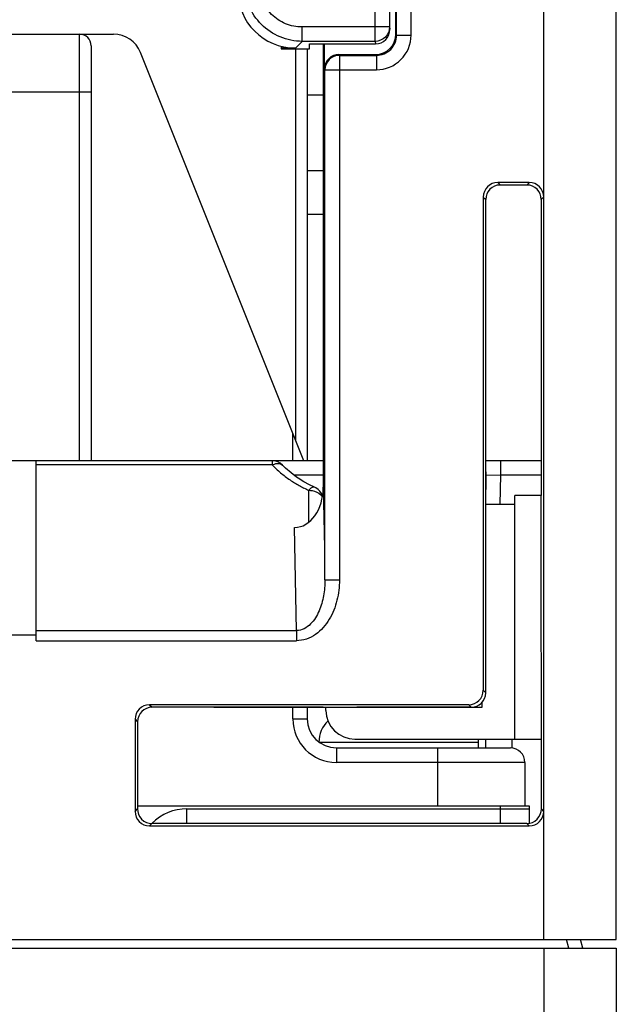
# Model space of a CAD drawing. Header units: millimetres. Extents: x 0 to 1105, y 0 to 772.
# Tile 19 of 58: x 192 to 213, y 332 to 366. Entities that reach past the tile are written whole.
import ezdxf

# ---------------------------------------------------------------- set-up
doc = ezdxf.new("R2010")
doc.units = ezdxf.units.MM
doc.header["$LTSCALE"] = 60.775
doc.layers.get('0').update_dxf_attribs({"linetype": 'CONTINUOUS'})
for name, color, linetype in [('03_ALL_AXES', 7, 'CONTINUOUS'), ('07_ALL_FEATURES', 7, 'CONTINUOUS'), ('7_ALL_FEATURES', 7, 'CONTINUOUS')]:
    doc.layers.add(name, color=color, linetype=linetype)

msp = doc.modelspace()

# ---------------------------------------------------------------- linework, layer by layer
at = {"linetype": 'Continuous'}
for p, q in [((191.525, 365.373), (195.641, 365.373)), ((194.468, 350.673), (194.468, 365.373)), ((194.868, 364.973), (194.868, 350.673)), ((201.918, 351.373), (201.918, 364.873)), ((202.318, 364.873), (202.318, 350.673)), ((202.198, 350.673), (196.57, 364.744)), ((194.868, 363.373), (191.468, 363.373)), ((201.818, 350.673), (201.818, 351.623)), ((201.818, 341.773), (201.818, 342.173)), ((202.318, 342.173), (202.318, 341.773)), ((201.818, 341.773), (202.318, 341.773)), ((203.318, 340.773), (203.318, 340.273)), ((203.318, 340.773), (209.318, 340.773)), ((206.818, 338.773), (206.818, 340.773)), ((209.818, 340.273), (203.318, 340.273)), ((209.818, 340.273), (209.818, 338.773)), ((196.464, 338.773), (206.892, 338.773))]:
    msp.add_line(p, q, dxfattribs=at)
for centre, radius, start, end in [((194.468, 364.973), 0.4, 0, 90), ((195.641, 364.373), 1, 21.8014, 90), ((203.318, 341.773), 1.5, 180, 270), ((203.318, 341.773), 1, 180, 270), ((209.318, 340.273), 0.5, 0, 90)]:
    msp.add_arc(centre, radius, start, end, dxfattribs=at)
at = {"layer": '03_ALL_AXES', "linetype": 'Continuous'}
for p, q in [((192.968, 350.673), (191.968, 350.673)), ((208.218, 340.773), (208.218, 340.973))]:
    msp.add_line(p, q, dxfattribs=at)
at = {"layer": '07_ALL_FEATURES', "linetype": 'Continuous'}
for p, q in [((210.468, 334.173), (210.468, 431.814)), ((212.968, 334.173), (212.968, 431.505)), ((204.654, 365.126), (204.654, 374.459)), ((205.397, 365.344), (205.397, 374.002)), ((205.896, 365.344), (205.896, 374.002)), ((205.154, 373.959), (205.154, 365.622)), ((205.165, 365.542), (205.168, 373.973)), ((205.368, 365.372), (205.368, 373.973)), ((202.14, 365.126), (202.14, 365.622)), ((205.154, 365.622), (202.14, 365.622)), ((205.154, 365.622), (205.165, 365.542)), ((205.397, 365.344), (205.368, 365.372)), ((205.397, 365.344), (205.896, 365.344)), ((201.411, 364.959), (201.411, 364.873)), ((201.91, 364.896), (201.411, 364.896)), ((201.411, 364.873), (202.389, 364.873)), ((201.91, 364.896), (202.14, 365.126)), ((204.654, 365.126), (202.14, 365.126)), ((202.389, 364.873), (202.391, 365.04)), ((202.391, 365.04), (204.666, 365.04)), ((202.869, 365.04), (202.868, 349.762)), ((202.91, 364.173), (202.91, 365.04)), ((204.654, 365.126), (204.666, 365.04)), ((203.424, 364.644), (203.41, 364.673)), ((203.41, 364.673), (204.669, 364.673)), ((203.424, 364.644), (203.424, 346.561)), ((203.424, 364.644), (204.697, 364.644)), ((204.697, 364.644), (204.669, 364.673)), ((204.697, 364.644), (204.697, 364.144)), ((202.924, 364.144), (202.91, 364.173)), ((202.924, 346.561), (202.924, 364.144)), ((202.924, 364.144), (204.697, 364.144)), ((202.9, 363.277), (202.318, 363.277)), ((202.318, 360.672), (202.877, 360.672)), ((208.881, 360.26), (208.966, 360.175)), ((209.968, 360.26), (208.881, 360.26)), ((209.883, 360.175), (208.966, 360.175)), ((209.968, 360.26), (209.883, 360.175)), ((208.381, 359.76), (208.381, 342.76)), ((208.381, 359.76), (208.466, 359.675)), ((210.468, 359.76), (210.383, 359.675)), ((208.468, 349.173), (208.466, 359.675)), ((210.383, 359.675), (210.381, 349.68)), ((192.968, 344.466), (192.968, 350.673)), ((202.868, 350.673), (192.968, 350.673)), ((201.105, 350.673), (201.105, 350.526)), ((210.39, 350.673), (208.468, 350.673)), ((208.986, 350.173), (208.986, 350.673)), ((201.104, 350.526), (192.968, 350.526)), ((201.571, 350.416), (201.463, 350.522)), ((201.463, 350.522), (201.463, 350.522)), ((201.756, 350.253), (201.571, 350.416)), ((202.868, 350.173), (201.862, 350.173)), ((202.203, 349.943), (202.005, 350.068)), ((202.39, 349.841), (202.203, 349.943)), ((208.468, 349.173), (208.485, 350.164)), ((208.485, 350.164), (208.468, 350.164)), ((208.986, 350.173), (208.485, 350.164)), ((208.968, 349.173), (208.986, 350.173)), ((210.385, 350.173), (208.986, 350.173)), ((202.368, 348.555), (202.368, 349.653)), ((202.568, 349.758), (202.39, 349.841)), ((202.568, 349.758), (202.568, 349.758)), ((202.868, 349.762), (202.905, 347.673)), ((210.381, 349.68), (210.379, 349.473)), ((209.468, 341.073), (209.468, 349.473)), ((210.379, 349.473), (209.468, 349.473)), ((210.384, 338.669), (210.381, 349.473)), ((208.466, 342.674), (208.468, 349.173)), ((208.468, 349.173), (209.468, 349.173)), ((201.942, 344.819), (201.88, 348.37)), ((202.924, 346.561), (203.424, 346.561)), ((192.968, 344.819), (201.942, 344.819)), ((201.942, 344.819), (201.942, 344.466)), ((191.968, 344.673), (192.968, 344.673)), ((192.968, 344.466), (201.942, 344.466)), ((208.466, 342.674), (208.381, 342.76)), ((196.881, 342.26), (196.966, 342.175)), ((207.881, 342.26), (196.881, 342.26)), ((202.868, 342.175), (196.966, 342.175)), ((199.091, 342.173), (208.346, 342.173)), ((202.868, 342.175), (202.868, 342.173)), ((202.96, 342.067), (202.96, 342.173)), ((204.02, 342.173), (204.02, 342.175)), ((207.966, 342.175), (204.02, 342.175)), ((207.966, 342.175), (207.881, 342.26)), ((208.346, 342.173), (208.349, 342.36)), ((196.381, 341.76), (196.381, 338.585)), ((196.381, 341.76), (196.466, 341.675)), ((196.466, 341.675), (196.465, 338.673)), ((203.96, 341.073), (210.383, 341.073)), ((209.371, 341.074), (209.366, 340.772)), ((202.718, 340.973), (208.218, 340.973)), ((196.381, 338.585), (196.465, 338.669)), ((198.168, 338.168), (198.168, 338.673)), ((198.168, 338.673), (209.968, 338.673)), ((208.968, 338.673), (208.968, 338.168)), ((209.968, 338.673), (209.968, 338.168)), ((210.468, 338.585), (210.384, 338.669)), ((196.881, 338.085), (196.963, 338.168)), ((196.881, 338.085), (209.968, 338.085)), ((209.886, 338.168), (196.963, 338.168)), ((209.968, 338.085), (209.886, 338.168)), ((82.968, 334.173), (212.968, 334.173)), ((211.334, 333.873), (211.253, 334.173)), ((211.816, 333.873), (211.736, 334.173)), ((82.968, 333.873), (212.968, 333.873)), ((210.468, 333.873), (210.468, 328.999)), ((212.968, 333.873), (212.968, 329.986))]:
    msp.add_line(p, q, dxfattribs=at)
msp.add_lwpolyline([(202.005, 350.068), (201.946, 350.109), (201.756, 350.253)], dxfattribs=at)
for centre, radius, start, end in [((204.697, 365.344), 1.199, 269.9939, 0.0061), ((204.698, 365.343), 0.699, 269.9152, 0.0848), ((203.424, 364.144), 0.5, 90.0113, 179.9625), ((203.927, 353.279), 3.942, 224.2839, 227.1511), ((203.931, 353.284), 3.95, 227.1518, 230.0571), ((203.97, 353.331), 4.01, 230.0634, 232.9779), ((207.986, 350.173), 0.5, 359, 14.9046), ((204.03, 353.411), 4.11, 232.9774, 235.8811), ((204.053, 353.442), 4.149, 235.8676, 238.4428), ((203.932, 353.246), 3.919, 238.4451, 241.1434), ((203.921, 353.23), 3.899, 241.1639, 243.8537), ((203.981, 353.35), 4.033, 243.8519, 246.4348), ((202.366, 349.295), 0.505, 60.7263, 66.4178), ((203.96, 342.073), 1, 180.3, 270), ((203.718, 340.973), 1, 133.2448, 180), ((207.218, 340.973), 1, 0, 5), ((198.168, 336.973), 1.7, 90, 135)]:
    msp.add_arc(centre, radius, start, end, dxfattribs=at)
for centre, major_axis, ratio, start_param, end_param in [((201.936, 366.907), (1.545, 1.31), 0.987194, 2.446969, 4.002913), ((204.665, 365.543), (-0.084, 0.496), 0.994516, -3.309404, -1.740734), ((204.668, 365.373), (-0.496, 0.496), 0.998783, 8.639989, 10.209567), ((203.41, 364.172), (-0.224, 0.448), 0.999239, -0.463221, 1.106966), ((208.881, 359.76), (0.354, -0.354), 0.998783, 2.356803, 3.926382), ((208.967, 359.674), (-0.33, 0.376), 0.998588, -0.71988, 0.849698), ((209.882, 359.674), (0.33, 0.376), 0.998588, -0.849698, 0.71988), ((209.968, 359.76), (0.354, 0.354), 0.998783, -0.784789, 0.784789), ((201.868, 349.78), (-0.025, 1.409), 0.709521, 3.129165, 4.68762), ((207.881, 342.76), (-0.354, 0.354), 0.998783, 2.356803, 3.926382), ((207.966, 342.675), (0.406, -0.293), 0.999038, -0.945786, 0.623792), ((196.881, 341.76), (0.354, -0.354), 0.998783, 2.356803, 3.926382), ((196.966, 341.675), (0.406, -0.293), 0.999038, 2.195806, 3.765385), ((196.881, 338.586), (0.354, 0.354), 0.998783, 2.356803, 3.926382), ((209.968, 338.586), (0.354, -0.354), 0.998783, -0.784789, 0.784789)]:
    msp.add_ellipse(centre, major_axis=major_axis, ratio=ratio, start_param=start_param, end_param=end_param, dxfattribs=at)
for points, knots in [([(202.14, 365.126), (201.882, 365.127), (201.36, 365.231), (200.701, 365.672), (200.259, 366.332), (200.156, 366.853), (200.155, 367.111)], [0, 0, 0, 0, 0.249997, 0.5, 0.750003, 1, 1, 1, 1]), ([(202.14, 365.622), (201.946, 365.622), (201.554, 365.698), (201.058, 366.029), (200.727, 366.525), (200.651, 366.917), (200.651, 367.111)], [0, 0, 0, 0, 0.250028, 0.5, 0.749972, 1, 1, 1, 1]), ([(205.154, 365.622), (205.154, 365.495), (205.046, 365.231), (204.781, 365.126), (204.654, 365.126)], [0, 0, 0, 0, 0.498708, 1, 1, 1, 1]), ([(201.105, 350.526), (201.13, 350.539), (201.221, 350.576), (201.329, 350.589), (201.395, 350.565)], [0, 0, 0, 0, 0.289248, 1, 1, 1, 1]), ([(202.568, 349.758), (202.556, 349.763), (202.474, 349.769), (202.406, 349.705), (202.368, 349.653)], [0, 0, 0, 0, 0.178015, 1, 1, 1, 1]), ([(202.368, 349.653), (202.408, 349.653), (202.556, 349.641), (202.705, 349.577), (202.781, 349.499)], [0, 0, 0, 0, 0.269858, 1, 1, 1, 1]), ([(202.924, 346.561), (202.925, 346.38), (202.895, 346.017), (202.748, 345.492), (202.511, 345.092), (202.218, 344.866), (202.034, 344.819), (201.942, 344.819)], [0, 0, 0, 0, 0.249208, 0.4986, 0.74817, 0.874009, 1, 1, 1, 1]), ([(203.424, 346.561), (203.424, 346.325), (203.369, 345.853), (203.109, 345.189), (202.647, 344.636), (202.175, 344.466), (201.942, 344.466)], [0, 0, 0, 0, 0.251202, 0.502117, 0.752119, 1, 1, 1, 1]), ([(196.464, 338.673), (196.464, 338.545), (196.567, 338.277), (196.835, 338.168), (196.963, 338.168)], [0, 0, 0, 0, 0.499517, 1, 1, 1, 1]), ([(209.886, 338.168), (210.014, 338.168), (210.282, 338.277), (210.385, 338.545), (210.385, 338.673)], [0, 0, 0, 0, 0.500482, 1, 1, 1, 1])]:
    msp.add_open_spline(points, degree=3, knots=knots, dxfattribs=at)
for points in [[(201.463, 350.522), (201.372, 350.614), (201.234, 350.673), (201.105, 350.673)], [(201.395, 350.565), (201.42, 350.556), (201.444, 350.541), (201.463, 350.522)], [(202.843, 349.456), (202.805, 349.571), (202.718, 349.677), (202.613, 349.736)], [(202.781, 349.499), (202.802, 349.477), (202.822, 349.451), (202.836, 349.424)]]:
    msp.add_open_spline(points, degree=3, dxfattribs=at)
at = {"layer": '7_ALL_FEATURES', "linetype": 'Continuous'}
for p, q in [((202.318, 359.173), (202.871, 359.173)), ((208.468, 340.773), (208.468, 341.073)), ((196.464, 338.773), (209.968, 338.773)), ((208.968, 338.773), (208.968, 338.673)), ((209.968, 338.773), (209.968, 338.673))]:
    msp.add_line(p, q, dxfattribs=at)

doc.saveas('drawing.dxf')
